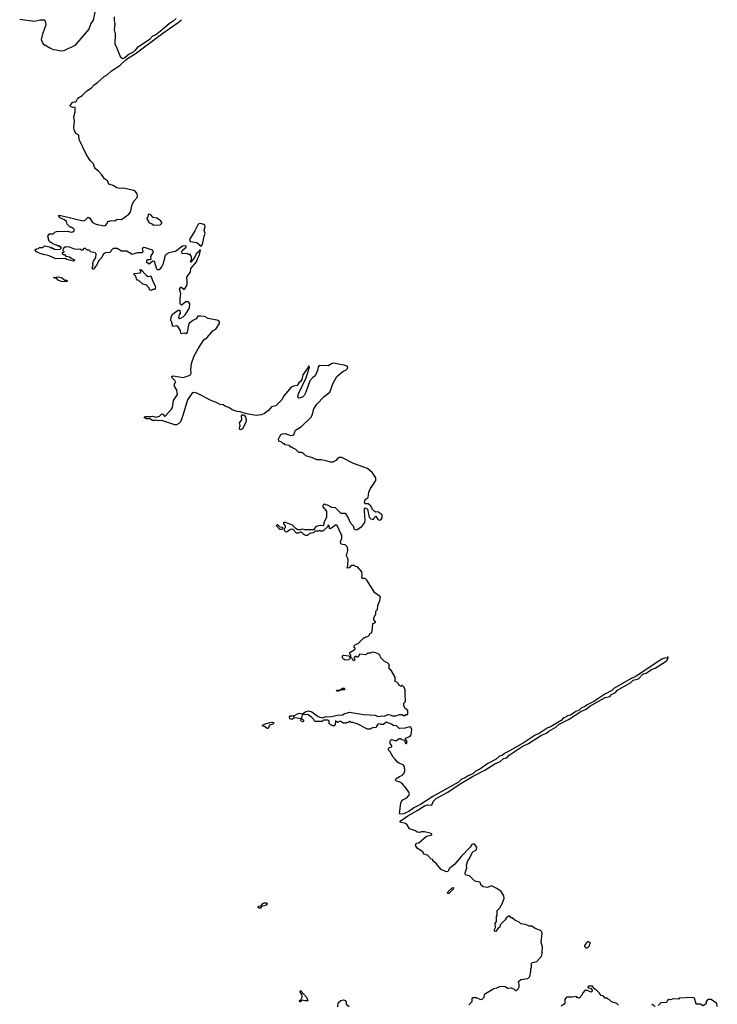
# Model space of a CAD drawing. Extents: x 2737958 to 2903317, y 894217 to 1030017.
# Tile 121 of 123: x 2841035 to 2849180, y 959470 to 970960. Entities that reach past the tile are written whole.
import ezdxf

# ---------------------------------------------------------------- set-up
doc = ezdxf.new("R2010")
doc.units = 0

msp = doc.modelspace()

# ---------------------------------------------------------------- linework, layer by layer
at = {"layer": '0CON05XD'}
for points in [[(2841912, 971048), (2841892, 970955), (2841866, 970915), (2841842, 970848), (2841680, 970660), (2841552, 970598), (2841515, 970591), (2841465, 970606), (2841435, 970608), (2841395, 970622), (2841322, 970668), (2841304, 970684), (2841289, 970725), (2841304, 970795), (2841344, 970905), (2841335, 970942), (2841324, 970954), (2841275, 970954), (2841205, 970939), (2841035, 970962)], [(2844055, 966484), (2844027, 966455), (2843975, 966442), (2843941, 966399), (2843895, 966366), (2843860, 966350), (2843795, 966340), (2843685, 966359), (2843610, 966385), (2843575, 966389), (2843515, 966408), (2843475, 966436), (2843437, 966447), (2843412, 966465), (2843375, 966468), (2843315, 966500), (2843285, 966508), (2843105, 966603), (2843065, 966610), (2843045, 966598), (2842996, 966525), (2842939, 966341), (2842911, 966269), (2842892, 966248), (2842866, 966234), (2842845, 966232), (2842695, 966281), (2842655, 966279), (2842625, 966288), (2842616, 966284), (2842585, 966284), (2842555, 966301), (2842513, 966303), (2842495, 966312), (2842490, 966325), (2842505, 966330), (2842575, 966328), (2842585, 966332), (2842625, 966320), (2842668, 966335), (2842695, 966360), (2842705, 966358), (2842725, 966334), (2842735, 966332), (2842807, 966415), (2842818, 966435), (2842832, 966515), (2842877, 966585), (2842869, 966635), (2842841, 966685), (2842842, 966705), (2842854, 966735), (2842851, 966745), (2842810, 966785), (2842810, 966795), (2842828, 966802), (2842945, 966786), (2843025, 966812), (2843037, 966835), (2843033, 966875), (2843042, 966948), (2843073, 967037), (2843122, 967128), (2843186, 967224), (2843225, 967253), (2843291, 967329), (2843325, 967350), (2843369, 967415), (2843368, 967435), (2843358, 967448), (2843235, 967473), (2843193, 967495), (2843145, 967502), (2843115, 967499), (2843095, 967468), (2843055, 967450), (2843015, 967413), (2843006, 967395), (2842992, 967315), (2842980, 967295), (2842955, 967302), (2842920, 967295), (2842909, 967335), (2842885, 967377), (2842865, 967387), (2842835, 967380), (2842820, 967385), (2842820, 967405), (2842810, 967415), (2842810, 967435), (2842800, 967445), (2842803, 967487), (2842820, 967525), (2842885, 967570), (2842905, 967570), (2842910, 967535), (2842896, 967514), (2842890, 967485), (2842903, 967473), (2842915, 967476), (2842945, 967492), (2842968, 967515), (2843016, 967595), (2843023, 967643), (2843005, 967666), (2842975, 967667), (2842925, 967630), (2842910, 967645), (2842908, 967705), (2842918, 967765), (2842902, 967815), (2842915, 967840), (2842925, 967840), (2842955, 967810), (2842965, 967818), (2842989, 967865), (2842992, 967905), (2842986, 967955), (2843008, 967992), (2843029, 968015), (2843033, 968057), (2843099, 968135), (2843110, 968170), (2843134, 968215), (2843145, 968270), (2843135, 968270), (2843128, 968252), (2843094, 968226), (2843077, 968185), (2843035, 968130), (2843030, 968135), (2843040, 968155), (2843040, 968195), (2843030, 968205), (2843028, 968218), (2843005, 968220), (2842995, 968228), (2842932, 968232), (2842928, 968255), (2842932, 968265), (2842978, 968305), (2842977, 968317), (2842969, 968319), (2842935, 968316), (2842855, 968254), (2842775, 968241), (2842749, 968225), (2842735, 968208), (2842707, 968103), (2842695, 968078), (2842665, 968042), (2842655, 968040), (2842645, 968040), (2842638, 968048), (2842610, 968140), (2842588, 968142), (2842545, 968108), (2842518, 968125), (2842518, 968152), (2842525, 968160), (2842565, 968160), (2842572, 968168), (2842567, 968195), (2842591, 968235), (2842596, 968255), (2842585, 968269), (2842505, 968296), (2842475, 968300), (2842464, 968286), (2842472, 968255), (2842461, 968239), (2842409, 968241), (2842373, 968227), (2842345, 968220), (2842328, 968238), (2842315, 968240), (2842285, 968260), (2842225, 968260), (2842175, 968290), (2842125, 968290), (2842102, 968268), (2842100, 968255), (2842088, 968242), (2842035, 968240), (2842025, 968230), (2842012, 968228), (2841994, 968186), (2841962, 968155), (2841933, 968095), (2841895, 968048), (2841885, 968050), (2841884, 968056), (2841884, 968076), (2841892, 968095), (2841888, 968115), (2841898, 968142), (2841926, 968184), (2841927, 968227), (2841915, 968240), (2841865, 968250), (2841845, 968270), (2841822, 968272), (2841805, 968290), (2841785, 968290), (2841768, 968272), (2841755, 968270), (2841745, 968280), (2841675, 968282), (2841617, 968307), (2841575, 968310), (2841542, 968288), (2841540, 968265), (2841550, 968255), (2841550, 968245), (2841532, 968238), (2841532, 968232), (2841545, 968220), (2841558, 968218), (2841575, 968200), (2841615, 968192), (2841643, 968173), (2841673, 968163), (2841678, 968155), (2841665, 968141), (2841585, 968161), (2841565, 968172), (2841458, 968168), (2841380, 968205), (2841315, 968218), (2841275, 968232), (2841232, 968252), (2841210, 968275), (2841233, 968287), (2841255, 968290), (2841265, 968300), (2841305, 968300), (2841325, 968320), (2841385, 968310), (2841392, 968302), (2841405, 968300), (2841415, 968290), (2841435, 968290), (2841445, 968280), (2841508, 968282), (2841520, 968295), (2841518, 968308), (2841505, 968310), (2841495, 968320), (2841475, 968320), (2841465, 968330), (2841423, 968343), (2841405, 968360), (2841395, 968360), (2841380, 968375), (2841380, 968385), (2841370, 968395), (2841370, 968415), (2841360, 968425), (2841385, 968460), (2841425, 968460), (2841445, 968480), (2841465, 968490), (2841595, 968492), (2841635, 968480), (2841657, 968483), (2841670, 968495), (2841670, 968515), (2841635, 968540), (2841625, 968540), (2841590, 968575), (2841580, 968605), (2841560, 968625), (2841505, 968648), (2841490, 968675), (2841515, 968676), (2841775, 968611), (2841801, 968619), (2841835, 968654), (2841854, 968644), (2841887, 968595), (2841915, 968578), (2841955, 968564), (2841985, 968563), (2842016, 968554), (2842035, 968560), (2842055, 968580), (2842063, 968607), (2842085, 968607), (2842105, 968617), (2842145, 968613), (2842175, 968632), (2842225, 968627), (2842310, 968690), (2842329, 968715), (2842350, 968805), (2842373, 968846), (2842406, 968885), (2842411, 968905), (2842405, 968928), (2842387, 968955), (2842368, 968965), (2842245, 968993), (2842205, 968990), (2842168, 968998), (2842125, 969026), (2842075, 969042), (2842060, 969080), (2842025, 969104), (2841995, 969151), (2841955, 969194), (2841919, 969219), (2841907, 969237), (2841895, 969276), (2841858, 969318), (2841812, 969392), (2841731, 969561), (2841725, 969613), (2841691, 969631), (2841671, 969675), (2841666, 969704), (2841676, 969775), (2841669, 969825), (2841681, 969885), (2841682, 969932), (2841678, 969938), (2841655, 969936), (2841635, 969943), (2841626, 969955), (2841628, 969965), (2841655, 969998), (2841673, 970003), (2841685, 970000), (2841695, 970007), (2841713, 970045), (2841765, 970074), (2841820, 970130), (2841875, 970166), (2841905, 970198), (2841944, 970225), (2842023, 970297), (2842056, 970315), (2842108, 970362), (2842204, 970425), (2842271, 970489), (2842307, 970514), (2842385, 970561), (2842706, 970804), (2842885, 970926), (2842926, 970960)], [(2842862, 970975), (2842828, 970942), (2842785, 970914), (2842700, 970840), (2842619, 970781), (2842585, 970767), (2842552, 970728), (2842405, 970630), (2842381, 970599), (2842359, 970581), (2842315, 970558), (2842264, 970516), (2842235, 970503), (2842215, 970519), (2842175, 970623), (2842148, 970675), (2842152, 970795), (2842141, 970841), (2842149, 970915), (2842142, 970945), (2842143, 970995)], [(2842602, 968562), (2842675, 968564), (2842694, 968585), (2842694, 968595), (2842679, 968615), (2842638, 968645), (2842595, 968652), (2842565, 968682), (2842535, 968690), (2842530, 968655), (2842520, 968645), (2842520, 968635), (2842545, 968588), (2842575, 968582), (2842602, 968562)], [(2843155, 968318), (2843169, 968335), (2843187, 968433), (2843200, 968465), (2843189, 968505), (2843201, 968545), (2843195, 968562), (2843185, 968571), (2843145, 968581), (2843125, 968576), (2843114, 968565), (2843081, 968495), (2843017, 968395), (2843025, 968372), (2843105, 968358), (2843155, 968318)], [(2842575, 967800), (2842560, 967805), (2842550, 967815), (2842548, 967828), (2842515, 967860), (2842473, 967873), (2842428, 967918), (2842412, 967922), (2842400, 967935), (2842390, 967965), (2842372, 967982), (2842372, 967998), (2842440, 968005), (2842450, 968015), (2842450, 968025), (2842440, 968035), (2842445, 968050), (2842514, 967974), (2842537, 967963), (2842565, 967970), (2842593, 967895), (2842620, 967845), (2842618, 967822), (2842608, 967812), (2842585, 967810), (2842575, 967800)], [(2841585, 967900), (2841523, 967903), (2841485, 967922), (2841468, 967938), (2841443, 967943), (2841430, 967955), (2841455, 967950), (2841463, 967957), (2841485, 967960), (2841525, 967950), (2841562, 967922), (2841585, 967920), (2841590, 967915), (2841585, 967900)], [(2848600, 963529), (2848597, 963513), (2848565, 963510), (2848534, 963496), (2848220, 963290), (2848175, 963272), (2847970, 963155), (2847947, 963133), (2847865, 963089), (2847737, 963004), (2847660, 962965), (2847630, 962940), (2847595, 962928), (2847567, 962903), (2847528, 962885), (2847465, 962845), (2847435, 962838), (2847410, 962820), (2847385, 962812), (2847358, 962781), (2847239, 962711), (2847195, 962694), (2847101, 962629), (2847055, 962609), (2846925, 962525), (2846728, 962412), (2846695, 962395), (2846668, 962372), (2846635, 962364), (2846598, 962332), (2846501, 962279), (2846407, 962213), (2846354, 962185), (2846325, 962160), (2846271, 962135), (2846238, 962111), (2846192, 962098), (2846158, 962062), (2845860, 961895), (2845715, 961801), (2845635, 961764), (2845578, 961721), (2845515, 961691), (2845477, 961687), (2845470, 961695), (2845484, 961816), (2845492, 961838), (2845508, 961855), (2845555, 961880), (2845577, 961905), (2845587, 961925), (2845577, 961945), (2845544, 961995), (2845495, 962049), (2845465, 962066), (2845435, 962072), (2845422, 962085), (2845432, 962105), (2845470, 962130), (2845505, 962143), (2845525, 962168), (2845533, 962195), (2845528, 962245), (2845515, 962262), (2845464, 962284), (2845447, 962297), (2845416, 962336), (2845394, 962354), (2845360, 962415), (2845340, 962435), (2845340, 962455), (2845352, 962468), (2845380, 962475), (2845380, 962485), (2845360, 962515), (2845360, 962545), (2845375, 962560), (2845415, 962548), (2845435, 962550), (2845465, 962572), (2845482, 962572), (2845495, 962560), (2845518, 962558), (2845532, 962542), (2845535, 962520), (2845543, 962513), (2845550, 962515), (2845558, 962535), (2845540, 962565), (2845540, 962575), (2845590, 962595), (2845606, 962615), (2845612, 962675), (2845600, 962705), (2845585, 962709), (2845535, 962694), (2845475, 962689), (2845463, 962693), (2845435, 962719), (2845395, 962724), (2845375, 962740), (2845315, 962762), (2845283, 962737), (2845255, 962736), (2845235, 962743), (2845215, 962740), (2845195, 962700), (2845153, 962697), (2845125, 962680), (2845095, 962680), (2844975, 962742), (2844925, 962760), (2844905, 962760), (2844895, 962770), (2844885, 962770), (2844875, 962760), (2844855, 962760), (2844845, 962750), (2844815, 962750), (2844785, 962770), (2844765, 962770), (2844758, 962762), (2844745, 962760), (2844723, 962777), (2844720, 962735), (2844705, 962720), (2844685, 962720), (2844678, 962728), (2844662, 962732), (2844650, 962745), (2844650, 962775), (2844637, 962787), (2844584, 962786), (2844565, 962770), (2844485, 962770), (2844472, 962782), (2844470, 962795), (2844440, 962825), (2844395, 962852), (2844333, 962847), (2844320, 962800), (2844337, 962797), (2844350, 962785), (2844350, 962775), (2844342, 962768), (2844325, 962772), (2844318, 962785), (2844320, 962800), (2844275, 962810), (2844238, 962812), (2844215, 962793), (2844191, 962801), (2844187, 962823), (2844193, 962837), (2844215, 962838), (2844235, 962830), (2844245, 962842), (2844285, 962863), (2844305, 962867), (2844335, 962860), (2844375, 962888), (2844407, 962893), (2844444, 962884), (2844520, 962830), (2844565, 962813), (2844615, 962829), (2844655, 962823), (2844745, 962846), (2844803, 962847), (2844825, 962861), (2844885, 962880), (2845051, 962851), (2845185, 962844), (2845215, 962828), (2845265, 962838), (2845295, 962832), (2845335, 962850), (2845362, 962848), (2845385, 962838), (2845425, 962838), (2845468, 962852), (2845495, 962852), (2845515, 962840), (2845535, 962840), (2845545, 962850), (2845565, 962850), (2845568, 962855), (2845565, 962900), (2845535, 962920), (2845520, 962955), (2845520, 962985), (2845540, 963005), (2845535, 963090), (2845537, 963145), (2845515, 963180), (2845505, 963190), (2845495, 963190), (2845485, 963180), (2845478, 963188), (2845465, 963190), (2845458, 963208), (2845438, 963228), (2845420, 963235), (2845417, 963287), (2845375, 963360), (2845350, 963385), (2845347, 963437), (2845330, 963455), (2845295, 963470), (2845252, 963512), (2845240, 963545), (2845230, 963555), (2845192, 963572), (2845155, 963578), (2845132, 963568), (2845095, 963568), (2845075, 963550), (2845003, 963557), (2844988, 963522), (2844975, 963520), (2844965, 963530), (2844955, 963530), (2844942, 963518), (2844940, 963505), (2844950, 963495), (2844935, 963480), (2844922, 963492), (2844918, 963508), (2844900, 963515), (2844900, 963545), (2844890, 963555), (2844890, 963575), (2844950, 963615), (2844950, 963625), (2844940, 963635), (2844940, 963655), (2844955, 963670), (2844988, 963682), (2845055, 963750), (2845065, 963750), (2845075, 963760), (2845098, 963762), (2845118, 963782), (2845122, 963798), (2845138, 963802), (2845150, 963815), (2845160, 963915), (2845190, 963925), (2845190, 963935), (2845170, 963955), (2845170, 963975), (2845192, 964025), (2845193, 964057), (2845212, 964078), (2845217, 964125), (2845239, 964181), (2845248, 964225), (2845183, 964273), (2845089, 964419), (2845067, 964437), (2845035, 964438), (2845028, 964445), (2845033, 964475), (2845028, 964515), (2844980, 964575), (2844955, 964580), (2844945, 964590), (2844905, 964590), (2844880, 964565), (2844860, 964560), (2844868, 964595), (2844870, 964665), (2844852, 964705), (2844853, 964727), (2844860, 964735), (2844868, 964765), (2844862, 964805), (2844835, 964833), (2844804, 964834), (2844784, 964844), (2844782, 964865), (2844797, 964907), (2844798, 964945), (2844783, 964963), (2844745, 965050), (2844727, 965067), (2844665, 965020), (2844652, 965022), (2844650, 965055), (2844635, 965060), (2844628, 965042), (2844575, 964990), (2844545, 964990), (2844538, 964998), (2844525, 964990), (2844485, 964990), (2844467, 964973), (2844420, 964965), (2844395, 964940), (2844375, 964940), (2844351, 964951), (2844325, 964978), (2844315, 964980), (2844285, 964968), (2844268, 964968), (2844223, 965013), (2844195, 965012), (2844157, 964983), (2844145, 964980), (2844128, 964998), (2844128, 965022), (2844140, 965035), (2844140, 965055), (2844118, 965078), (2844120, 965095), (2844135, 965098), (2844217, 965067), (2844251, 965031), (2844281, 965011), (2844315, 965010), (2844335, 965018), (2844355, 965010), (2844475, 965010), (2844499, 965051), (2844545, 965063), (2844575, 965058), (2844590, 965065), (2844590, 965095), (2844620, 965155), (2844620, 965225), (2844580, 965275), (2844580, 965295), (2844595, 965310), (2844602, 965302), (2844625, 965300), (2844675, 965270), (2844718, 965268), (2844785, 965200), (2844835, 965200), (2844870, 965145), (2844893, 965093), (2844930, 965055), (2844940, 965015), (2844958, 965008), (2844975, 965010), (2845030, 965045), (2845066, 965094), (2845070, 965115), (2845060, 965225), (2845062, 965255), (2845068, 965262), (2845095, 965248), (2845116, 965155), (2845134, 965134), (2845165, 965128), (2845182, 965158), (2845195, 965168), (2845213, 965135), (2845235, 965120), (2845255, 965126), (2845266, 965145), (2845268, 965175), (2845263, 965185), (2845215, 965217), (2845195, 965212), (2845175, 965223), (2845155, 965243), (2845136, 965285), (2845125, 965296), (2845105, 965309), (2845072, 965312), (2845062, 965325), (2845069, 965361), (2845104, 965386), (2845111, 965445), (2845129, 965491), (2845195, 965583), (2845194, 965615), (2845155, 965671), (2845095, 965723), (2844932, 965782), (2844795, 965851), (2844765, 965851), (2844749, 965845), (2844725, 965814), (2844692, 965798), (2844665, 965796), (2844623, 965807), (2844555, 965822), (2844503, 965823), (2844455, 965848), (2844375, 965870), (2844345, 965900), (2844335, 965900), (2844325, 965910), (2844295, 965910), (2844260, 965945), (2844222, 965962), (2844215, 965970), (2844202, 965972), (2844185, 965990), (2844135, 966000), (2844125, 966010), (2844115, 966010), (2844095, 966030), (2844062, 966042), (2844058, 966065), (2844085, 966118), (2844105, 966128), (2844135, 966129), (2844195, 966107), (2844225, 966110), (2844235, 966120), (2844255, 966170), (2844325, 966211), (2844435, 966318), (2844450, 966345), (2844471, 966419), (2844506, 966474), (2844588, 966562), (2844655, 966612), (2844691, 966709), (2844739, 966795), (2844806, 966854), (2844846, 966874), (2844861, 966889), (2844866, 966905), (2844858, 966918), (2844825, 966929), (2844774, 966936), (2844705, 966952), (2844685, 966949), (2844638, 966922), (2844533, 966925), (2844519, 966905), (2844514, 966865), (2844486, 966804), (2844456, 966784), (2844422, 966745), (2844377, 966615), (2844357, 966575), (2844335, 966553), (2844295, 966542), (2844283, 966553), (2844289, 966595), (2844378, 966782), (2844419, 966905), (2844415, 966922), (2844342, 966815), (2844328, 966762), (2844317, 966743), (2844296, 966724), (2844275, 966693), (2844230, 966685), (2844205, 966673), (2844123, 966575), (2844090, 966520), (2844055, 966484)], [(2843615, 966174), (2843607, 966177), (2843601, 966191), (2843608, 966225), (2843600, 966255), (2843630, 966290), (2843623, 966337), (2843633, 966347), (2843645, 966348), (2843660, 966340), (2843672, 966322), (2843680, 966295), (2843678, 966275), (2843669, 966245), (2843635, 966187), (2843615, 966174)], [(2844095, 965010), (2844072, 965012), (2844032, 965052), (2844032, 965058), (2844045, 965070), (2844072, 965042), (2844098, 965038), (2844110, 965025), (2844095, 965010)], [(2844837, 963487), (2844825, 963492), (2844804, 963514), (2844803, 963535), (2844815, 963544), (2844878, 963538), (2844890, 963525), (2844890, 963505), (2844875, 963490), (2844837, 963487)], [(2846280, 959465), (2846317, 959503), (2846318, 959542), (2846325, 959550), (2846365, 959550), (2846415, 959528), (2846435, 959530), (2846456, 959554), (2846460, 959585), (2846472, 959598), (2846570, 959655), (2846605, 959662), (2846635, 959678), (2846685, 959680), (2846705, 959678), (2846735, 959658), (2846775, 959662), (2846810, 959645), (2846825, 959630), (2846837, 959633), (2846855, 959650), (2846866, 959674), (2846868, 959705), (2846860, 959735), (2846885, 959760), (2846967, 959773), (2846990, 959795), (2847002, 959855), (2847002, 959885), (2847012, 959905), (2847010, 959945), (2847024, 959956), (2847071, 959969), (2847132, 960035), (2847140, 960135), (2847124, 960195), (2847136, 960295), (2847130, 960315), (2847115, 960330), (2847053, 960353), (2847015, 960380), (2846983, 960383), (2846942, 960402), (2846885, 960410), (2846865, 960430), (2846815, 960450), (2846785, 960480), (2846775, 960480), (2846757, 960497), (2846743, 960497), (2846713, 960477), (2846703, 960457), (2846649, 960401), (2846638, 960365), (2846617, 960353), (2846595, 960320), (2846580, 960325), (2846578, 960342), (2846590, 960365), (2846588, 960412), (2846600, 960435), (2846600, 960495), (2846610, 960505), (2846610, 960565), (2846650, 960605), (2846650, 960615), (2846662, 960628), (2846693, 960705), (2846687, 960735), (2846657, 960785), (2846605, 960823), (2846545, 960852), (2846495, 960832), (2846445, 960842), (2846420, 960865), (2846410, 960895), (2846365, 960902), (2846345, 960912), (2846285, 960968), (2846248, 960978), (2846238, 960988), (2846238, 961005), (2846256, 961064), (2846253, 961095), (2846267, 961145), (2846284, 961166), (2846325, 961250), (2846368, 961272), (2846371, 961305), (2846345, 961339), (2846334, 961344), (2846315, 961334), (2846296, 961304), (2846189, 961195), (2846116, 961104), (2846054, 961056), (2846035, 961021), (2846015, 961017), (2845955, 961042), (2845912, 961092), (2845900, 961110), (2845860, 961145), (2845858, 961158), (2845840, 961165), (2845795, 961210), (2845755, 961222), (2845740, 961250), (2845675, 961293), (2845657, 961325), (2845665, 961352), (2845695, 961356), (2845785, 961434), (2845835, 961442), (2845845, 961450), (2845845, 961460), (2845829, 961469), (2845763, 961483), (2845726, 961484), (2845704, 961476), (2845675, 961480), (2845655, 961493), (2845586, 961516), (2845558, 961565), (2845538, 961578), (2845472, 961595), (2845488, 961615), (2845565, 961669), (2845685, 961736), (2845762, 961788), (2845797, 961797), (2845848, 961792), (2845864, 961836), (2845898, 961872), (2846035, 961946), (2846165, 962036), (2846322, 962128), (2846465, 962204), (2846582, 962278), (2846645, 962305), (2846683, 962337), (2846722, 962348), (2846751, 962379), (2846903, 962477), (2846975, 962513), (2847129, 962611), (2847185, 962634), (2847211, 962659), (2847296, 962704), (2847332, 962738), (2847442, 962795), (2847585, 962885), (2847649, 962915), (2847692, 962948), (2847871, 963049), (2847925, 963062), (2847944, 963086), (2847990, 963110), (2848015, 963135), (2848171, 963225), (2848199, 963251), (2848260, 963270), (2848309, 963321), (2848351, 963335), (2848413, 963377), (2848456, 963394), (2848584, 963475), (2848594, 963485), (2848602, 963508), (2848611, 963508)], [(2844755, 963123), (2844740, 963125), (2844733, 963137), (2844775, 963140), (2844805, 963158), (2844825, 963158), (2844832, 963152), (2844825, 963138), (2844795, 963140), (2844755, 963123)], [(2843935, 962688), (2843925, 962688), (2843895, 962713), (2843870, 962715), (2843868, 962725), (2843880, 962735), (2843955, 962758), (2843985, 962761), (2844002, 962755), (2844000, 962745), (2843991, 962739), (2843951, 962729), (2843935, 962688)], [(2846035, 960760), (2846028, 960765), (2846036, 960785), (2846085, 960831), (2846100, 960835), (2846096, 960815), (2846045, 960764), (2846035, 960760)], [(2843835, 960590), (2843825, 960597), (2843821, 960605), (2843827, 960615), (2843855, 960620), (2843873, 960645), (2843889, 960655), (2843922, 960655), (2843924, 960645), (2843912, 960628), (2843858, 960612), (2843845, 960593), (2843835, 960590)], [(2847665, 960130), (2847687, 960153), (2847690, 960175), (2847700, 960185), (2847675, 960200), (2847665, 960200), (2847652, 960188), (2847630, 960155), (2847630, 960145), (2847645, 960130), (2847665, 960130)], [(2844315, 959500), (2844305, 959500), (2844300, 959515), (2844318, 959522), (2844332, 959555), (2844332, 959575), (2844310, 959615), (2844315, 959630), (2844385, 959552), (2844400, 959515), (2844395, 959510), (2844365, 959511), (2844332, 959518), (2844315, 959500)], [(2848025, 959460), (2848005, 959480), (2847945, 959500), (2847918, 959528), (2847905, 959530), (2847895, 959540), (2847872, 959542), (2847848, 959568), (2847822, 959572), (2847802, 959602), (2847765, 959640), (2847752, 959642), (2847732, 959662), (2847725, 959680), (2847675, 959680), (2847670, 959675), (2847672, 959662), (2847698, 959658), (2847720, 959635), (2847720, 959625), (2847708, 959612), (2847662, 959632), (2847655, 959640), (2847648, 959632), (2847635, 959630), (2847610, 959605), (2847600, 959575), (2847567, 959543), (2847545, 959550), (2847535, 959560), (2847485, 959552), (2847425, 959554), (2847415, 959548), (2847399, 959525), (2847399, 959485), (2847390, 959470), (2847355, 959450)], [(2844749, 959441), (2844755, 959488), (2844785, 959516), (2844815, 959523), (2844838, 959515), (2844847, 959495), (2844845, 959470), (2844880, 959445)], [(2849180, 959445), (2849175, 959480), (2849110, 959525), (2849075, 959528), (2849067, 959523), (2849048, 959502), (2849050, 959475), (2849015, 959452), (2848985, 959470), (2848935, 959470), (2848915, 959540), (2848885, 959550), (2848735, 959540), (2848725, 959530), (2848665, 959532), (2848635, 959522), (2848615, 959527), (2848600, 959515), (2848587, 959493), (2848522, 959488), (2848490, 959455)], [(2848455, 959440), (2848425, 959470), (2848415, 959460)]]:
    msp.add_lwpolyline(points, dxfattribs=at)

doc.saveas('drawing.dxf')
